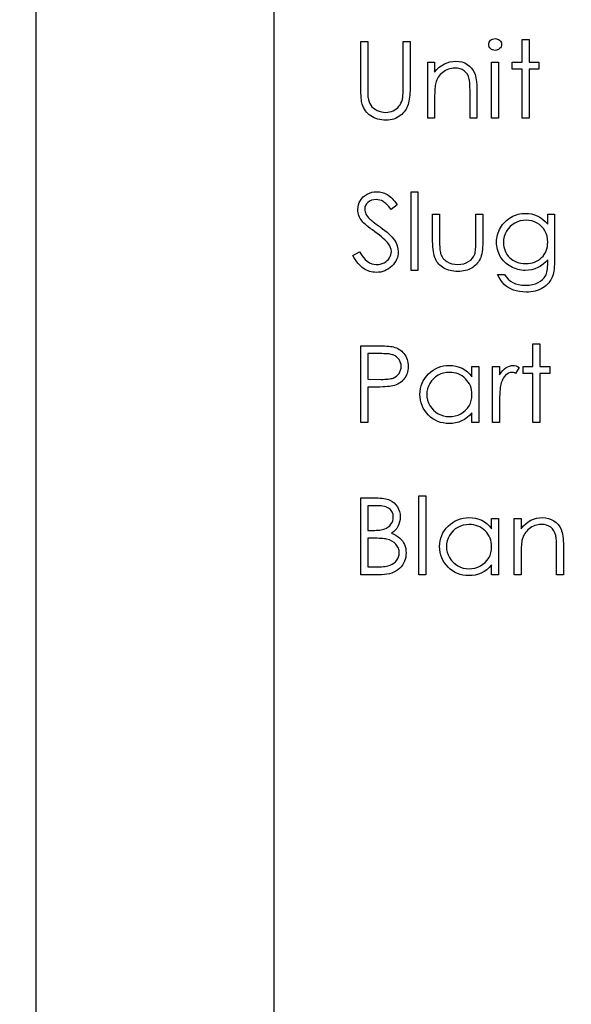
# Model space of a CAD drawing. Header units: inches. Extents: x 0.1 to 87.3, y 0.1 to 33.9.
# Tile 120 of 161: x 31.487 to 32.162, y 23.365 to 24.567. Entities that reach past the tile are written whole.
import ezdxf

# ---------------------------------------------------------------- set-up
doc = ezdxf.new("R2010")
doc.units = ezdxf.units.IN
doc.header["$MEASUREMENT"] = 0
doc.layers.add('DIMENSIONS', color=171, linetype='Continuous')
doc.styles.add('SLDTEXTSTYLE0', font='TXT', dxfattribs={"width": 0.75})
doc.dimstyles.new('SLDDIMSTYLE0', dxfattribs={"dimtxt": 0.125, "dimasz": 0.13, "dimexe": 0, "dimexo": 0.0625, "dimgap": 0.03125, "dimtad": 0, "dimtih": 1, "dimtoh": 1, "dimdec": 4, "dimlfac": 1.333333, "dimrnd": 1e-09, "dimzin": 4, "dimdsep": 46, "dimtxsty": 'SLDTEXTSTYLE0', "dimsah": 1, "dimcen": 0.09, "dimadec": 0, "dimazin": 1, "dimtfac": 1, "dimtdec": 4, "dimtofl": 0, "dimtmove": 0, "dimatfit": 3, "dimfxl": 0, "dimfrac": 2, "dimtolj": 1, "dimtzin": 12, "dimarcsym": 0})

# ---------------------------------------------------------------- blocks, each defined once
blk = doc.blocks.new('_D')
at = {"layer": 'DIMENSIONS'}
for p, q in [((31.7575, 27.9263), (31.5075, 27.9263)), ((31.5075, 27.9263), (31.5075, 27.3274)), ((31.5075, 22.2574), (31.5075, 27.3274))]:
    blk.add_line(p, q, dxfattribs=at)
for points in [[(31.5075, 27.3274), (31.4875, 27.1974), (31.5275, 27.1974)], [(31.5075, 22.2574), (31.5275, 22.3874), (31.4875, 22.3874)]]:
    blk.add_solid(points, dxfattribs=at)
at = {"layer": 'DIMENSIONS', "char_height": 0.125, "attachment_point": 1, "style": 'SLDTEXTSTYLE0'}
for s, insert in [('6.7600', (31.7575, 28.0874)), ('COIL', (31.8141, 27.889))]:
    blk.add_mtext(s, dxfattribs=dict(at, insert=insert))

msp = doc.modelspace()

# ---------------------------------------------------------------- linework, layer by layer
at = {"color": 7, "linetype": 'Continuous', "lineweight": 25}
msp.add_line((31.798685, 22.257365), (31.798685, 27.327365), dxfattribs=at)
at = {"color": 7, "linetype": 'Continuous', "flags": 128}
for points in [[(32.068479, 24.544307), (32.070038, 24.544176), (32.071484, 24.543781), (32.072817, 24.543105), (32.074019, 24.542185), (32.075033, 24.541077), (32.075747, 24.539837), (32.076179, 24.538504), (32.076329, 24.537058), (32.076329, 24.537058), (32.076179, 24.535649), (32.075747, 24.534335), (32.075033, 24.533114), (32.074019, 24.532006), (32.072817, 24.531086), (32.071484, 24.53041), (32.070038, 24.530015), (32.068479, 24.529884), (32.068479, 24.529884), (32.066939, 24.530015), (32.065531, 24.53041), (32.064197, 24.531086), (32.062995, 24.532006), (32.062, 24.533114), (32.061286, 24.534335), (32.060854, 24.535649), (32.060704, 24.537058), (32.060704, 24.537058), (32.060854, 24.538504), (32.061286, 24.539837), (32.062, 24.541077), (32.062995, 24.542185), (32.064197, 24.543105), (32.065531, 24.543781), (32.066939, 24.544176), (32.068479, 24.544307)], [(32.101569, 24.543105), (32.109983, 24.543105), (32.109983, 24.543105), (32.109983, 24.515461), (32.109983, 24.515461), (32.122002, 24.515461), (32.122002, 24.515461), (32.122002, 24.507047), (32.122002, 24.507047), (32.109983, 24.507047), (32.109983, 24.507047), (32.109983, 24.446951), (32.109983, 24.446951), (32.101569, 24.446951), (32.101569, 24.446951), (32.101569, 24.507047), (32.101569, 24.507047), (32.08955, 24.507047), (32.08955, 24.507047), (32.08955, 24.515461), (32.08955, 24.515461), (32.101569, 24.515461), (32.101569, 24.515461), (32.101569, 24.543105)], [(31.904454, 24.540701), (31.912868, 24.540701), (31.912868, 24.540701), (31.912868, 24.48453), (31.912868, 24.48453), (31.912868, 24.482145), (31.912886, 24.480004), (31.912924, 24.478089), (31.912961, 24.476417), (31.913018, 24.474971), (31.913074, 24.473769), (31.913149, 24.472793), (31.913243, 24.47206), (31.913243, 24.47206), (31.913713, 24.469431), (31.914407, 24.467008), (31.915346, 24.46483), (31.916492, 24.462858), (31.917938, 24.461093), (31.919722, 24.459459), (31.921863, 24.457994), (31.924323, 24.45666), (31.926971, 24.455571), (31.929619, 24.454782), (31.932286, 24.454313), (31.934953, 24.454163), (31.934953, 24.454163), (31.937244, 24.454294), (31.939498, 24.454651), (31.941695, 24.455271), (31.943855, 24.456116), (31.945902, 24.457205), (31.947761, 24.458463), (31.949451, 24.459928), (31.950972, 24.461562), (31.952306, 24.463384), (31.95347, 24.465412), (31.954409, 24.46759), (31.955179, 24.469976), (31.955179, 24.469976), (31.955404, 24.470971), (31.955592, 24.47221), (31.955761, 24.473694), (31.955893, 24.475384), (31.956005, 24.477319), (31.95608, 24.479497), (31.956118, 24.481901), (31.956137, 24.48453), (31.956137, 24.48453), (31.956137, 24.540701), (31.956137, 24.540701), (31.96455, 24.540701), (31.96455, 24.540701), (31.96455, 24.484079), (31.96455, 24.484079), (31.964513, 24.481018), (31.9644, 24.478107), (31.964212, 24.475328), (31.963949, 24.472717), (31.963611, 24.470257), (31.963217, 24.467947), (31.962729, 24.465769), (31.962165, 24.463759), (31.961508, 24.461863), (31.960682, 24.460022), (31.959724, 24.458238), (31.958616, 24.456529), (31.957339, 24.454858), (31.95593, 24.45328), (31.954371, 24.45174), (31.952662, 24.450275), (31.950841, 24.448942), (31.948925, 24.447778), (31.946897, 24.446782), (31.944794, 24.445975), (31.942596, 24.445355), (31.940305, 24.444904), (31.937901, 24.444641), (31.935422, 24.444547), (31.935422, 24.444547), (31.932718, 24.444641), (31.930126, 24.444885), (31.927629, 24.445317), (31.925225, 24.4459), (31.922915, 24.44667), (31.920718, 24.44759), (31.918614, 24.448698), (31.916605, 24.449956), (31.914727, 24.451365), (31.913018, 24.452886), (31.911459, 24.45452), (31.910069, 24.456266), (31.908849, 24.458107), (31.907778, 24.460078), (31.906877, 24.462144), (31.906125, 24.464323), (31.906125, 24.464323), (31.905731, 24.465825), (31.905393, 24.467609), (31.905111, 24.469675), (31.904867, 24.472004), (31.904698, 24.474614), (31.904567, 24.477488), (31.904473, 24.480643), (31.904454, 24.484079), (31.904454, 24.484079), (31.904454, 24.540701)], [(31.986185, 24.515461), (31.994598, 24.515461), (31.994598, 24.515461), (31.994598, 24.503104), (31.994598, 24.503104), (31.997359, 24.506409), (32.000251, 24.509245), (32.003293, 24.511573), (32.006486, 24.513433), (32.00981, 24.514841), (32.013284, 24.515855), (32.016909, 24.516456), (32.020665, 24.516663), (32.020665, 24.516663), (32.024459, 24.516419), (32.028027, 24.515705), (32.03137, 24.514484), (32.034487, 24.512794), (32.037304, 24.510691), (32.039746, 24.508249), (32.041774, 24.50547), (32.043408, 24.502352), (32.044084, 24.500606), (32.044666, 24.498615), (32.045154, 24.496418), (32.045567, 24.493976), (32.045868, 24.49131), (32.046093, 24.488418), (32.046243, 24.485281), (32.046281, 24.481938), (32.046281, 24.481938), (32.046281, 24.446951), (32.046281, 24.446951), (32.037868, 24.446951), (32.037868, 24.446951), (32.037868, 24.479178), (32.037868, 24.479178), (32.037849, 24.481976), (32.037811, 24.48453), (32.037736, 24.48684), (32.037623, 24.488925), (32.037473, 24.490746), (32.037304, 24.492324), (32.037098, 24.493676), (32.036872, 24.494765), (32.036872, 24.494765), (32.035914, 24.49792), (32.034581, 24.500662), (32.032891, 24.502972), (32.030844, 24.504869), (32.02844, 24.506353), (32.025698, 24.507404), (32.022618, 24.508043), (32.0192, 24.508249), (32.0192, 24.508249), (32.017172, 24.508174), (32.0152, 24.50793), (32.013266, 24.507517), (32.011406, 24.506953), (32.009585, 24.506202), (32.007819, 24.50532), (32.00611, 24.504249), (32.004458, 24.503028), (32.002899, 24.501676), (32.001491, 24.500268), (32.000214, 24.498765), (31.999068, 24.497188), (31.998073, 24.495535), (31.997209, 24.493807), (31.996476, 24.491986), (31.995894, 24.490108), (31.995894, 24.490108), (31.995594, 24.488718), (31.995331, 24.487065), (31.995105, 24.485169), (31.994918, 24.48299), (31.994786, 24.480567), (31.994673, 24.477882), (31.994617, 24.474933), (31.994598, 24.471722), (31.994598, 24.471722), (31.994598, 24.446951), (31.994598, 24.446951), (31.986185, 24.446951), (31.986185, 24.446951), (31.986185, 24.515461)], [(32.06431, 24.515461), (32.072723, 24.515461), (32.072723, 24.515461), (32.072723, 24.446951), (32.072723, 24.446951), (32.06431, 24.446951), (32.06431, 24.446951), (32.06431, 24.515461)], [(31.894839, 24.279259), (31.902764, 24.28401), (31.902764, 24.28401), (31.905036, 24.280348), (31.907384, 24.277174), (31.909825, 24.274489), (31.91236, 24.272291), (31.914971, 24.270582), (31.917675, 24.269362), (31.920473, 24.268629), (31.923347, 24.268385), (31.923347, 24.268385), (31.925807, 24.268517), (31.928192, 24.26893), (31.930502, 24.269606), (31.932737, 24.270564), (31.934803, 24.271747), (31.936605, 24.273137), (31.938145, 24.274695), (31.939423, 24.276442), (31.940418, 24.27832), (31.94115, 24.280254), (31.941563, 24.282226), (31.941714, 24.284273), (31.941714, 24.284273), (31.941507, 24.286602), (31.940869, 24.288931), (31.939817, 24.291203), (31.938352, 24.293475), (31.938352, 24.293475), (31.937075, 24.295072), (31.935573, 24.296743), (31.933807, 24.29849), (31.931817, 24.30033), (31.929582, 24.302227), (31.927122, 24.304218), (31.924398, 24.306283), (31.92145, 24.308424), (31.92145, 24.308424), (31.918502, 24.310546), (31.915854, 24.312537), (31.913506, 24.314359), (31.91144, 24.31603), (31.909656, 24.317551), (31.908173, 24.318904), (31.906989, 24.320124), (31.906088, 24.321176), (31.906088, 24.321176), (31.904867, 24.322847), (31.903797, 24.324538), (31.902895, 24.326265), (31.902163, 24.328049), (31.901581, 24.329834), (31.901168, 24.331674), (31.900923, 24.333552), (31.900848, 24.335449), (31.900848, 24.335449), (31.901036, 24.338416), (31.901599, 24.341271), (31.90252, 24.343975), (31.903816, 24.346548), (31.905468, 24.348914), (31.907403, 24.351036), (31.909656, 24.352858), (31.912191, 24.354435), (31.914952, 24.355694), (31.917844, 24.356614), (31.92083, 24.35714), (31.923948, 24.357328), (31.923948, 24.357328), (31.927253, 24.357121), (31.930464, 24.356482), (31.933544, 24.355412), (31.93653, 24.353928), (31.938014, 24.352989), (31.939498, 24.351881), (31.941019, 24.350585), (31.942559, 24.349121), (31.944118, 24.347468), (31.945695, 24.345646), (31.94731, 24.343637), (31.948925, 24.341458), (31.948925, 24.341458), (31.941319, 24.335693), (31.941319, 24.335693), (31.93993, 24.337458), (31.938596, 24.339055), (31.937319, 24.340501), (31.93608, 24.341778), (31.934915, 24.342904), (31.933788, 24.343881), (31.932699, 24.344707), (31.931685, 24.345365), (31.929657, 24.346398), (31.927535, 24.34713), (31.925319, 24.347562), (31.923009, 24.347712), (31.923009, 24.347712), (31.920117, 24.347506), (31.917506, 24.346848), (31.915177, 24.345778), (31.913112, 24.344275), (31.911421, 24.342472), (31.91022, 24.340463), (31.909506, 24.338247), (31.909262, 24.335843), (31.909262, 24.335843), (31.909337, 24.334341), (31.9096, 24.332857), (31.909994, 24.331392), (31.910576, 24.329946), (31.911384, 24.328481), (31.912454, 24.32696), (31.913807, 24.325383), (31.91544, 24.32373), (31.91544, 24.32373), (31.91606, 24.323185), (31.916943, 24.322472), (31.918107, 24.321589), (31.919553, 24.3205), (31.921262, 24.319242), (31.923253, 24.317814), (31.925506, 24.316199), (31.928042, 24.314396), (31.928042, 24.314396), (31.931084, 24.312161), (31.933882, 24.310002), (31.936418, 24.307898), (31.938709, 24.305851), (31.940756, 24.303879), (31.942559, 24.301964), (31.944118, 24.300105), (31.945413, 24.298302), (31.947479, 24.294771), (31.948944, 24.291241), (31.949827, 24.287691), (31.950127, 24.284142), (31.950127, 24.284142), (31.950014, 24.281625), (31.949639, 24.279184), (31.949038, 24.276836), (31.948174, 24.274564), (31.947085, 24.272367), (31.945733, 24.270263), (31.944155, 24.268254), (31.942315, 24.266319), (31.940305, 24.264554), (31.938202, 24.263014), (31.935986, 24.261718), (31.933676, 24.260667), (31.931253, 24.25984), (31.928718, 24.259239), (31.926089, 24.258882), (31.923347, 24.25877), (31.923347, 24.25877), (31.921225, 24.258845), (31.91914, 24.25907), (31.917112, 24.259427), (31.91514, 24.259953), (31.913224, 24.26061), (31.911346, 24.261418), (31.909525, 24.262376), (31.907741, 24.263484), (31.906013, 24.264761), (31.904323, 24.266244), (31.902651, 24.267916), (31.901017, 24.269794), (31.899421, 24.27186), (31.897862, 24.274132), (31.896341, 24.276592), (31.894839, 24.279259)], [(31.965752, 24.357328), (31.974166, 24.357328), (31.974166, 24.357328), (31.974166, 24.261174), (31.974166, 24.261174), (31.965752, 24.261174), (31.965752, 24.261174), (31.965752, 24.357328)], [(31.992194, 24.329683), (32.000608, 24.329683), (32.000608, 24.329683), (32.000608, 24.297907), (32.000608, 24.297907), (32.000627, 24.295109), (32.000683, 24.292555), (32.000796, 24.290208), (32.000946, 24.288085), (32.001134, 24.286207), (32.001359, 24.284536), (32.001622, 24.283109), (32.001941, 24.281888), (32.001941, 24.281888), (32.002505, 24.280367), (32.003162, 24.278921), (32.003951, 24.277569), (32.004833, 24.276292), (32.005848, 24.27509), (32.006974, 24.273982), (32.008195, 24.272949), (32.009547, 24.27201), (32.012496, 24.270432), (32.015726, 24.269287), (32.019219, 24.268611), (32.022975, 24.268385), (32.022975, 24.268385), (32.026731, 24.268611), (32.030186, 24.269268), (32.033342, 24.270376), (32.036196, 24.271916), (32.038694, 24.273813), (32.040778, 24.27601), (32.04245, 24.27847), (32.043689, 24.281212), (32.043689, 24.281212), (32.044009, 24.282339), (32.04429, 24.283728), (32.044534, 24.2854), (32.044741, 24.287353), (32.044891, 24.289588), (32.044985, 24.292086), (32.04506, 24.294865), (32.045079, 24.297907), (32.045079, 24.297907), (32.045079, 24.329683), (32.045079, 24.329683), (32.053493, 24.329683), (32.053493, 24.329683), (32.053493, 24.29633), (32.053493, 24.29633), (32.053436, 24.292931), (32.053286, 24.289738), (32.053023, 24.286752), (32.052647, 24.28401), (32.052178, 24.281456), (32.051596, 24.279146), (32.050901, 24.277043), (32.050112, 24.275146), (32.049211, 24.273418), (32.048215, 24.271784), (32.047089, 24.270244), (32.045887, 24.268798), (32.044553, 24.267446), (32.043126, 24.266207), (32.041586, 24.265042), (32.039933, 24.263991), (32.038187, 24.263052), (32.036328, 24.262225), (32.034356, 24.261549), (32.03229, 24.260986), (32.030093, 24.260535), (32.027801, 24.260216), (32.025416, 24.260028), (32.0229, 24.259972), (32.0229, 24.259972), (32.020402, 24.260028), (32.017998, 24.260216), (32.015707, 24.260535), (32.01351, 24.260986), (32.011425, 24.261549), (32.009453, 24.262225), (32.007575, 24.263052), (32.00581, 24.263991), (32.004157, 24.265042), (32.002599, 24.266207), (32.001153, 24.267465), (31.999819, 24.268817), (31.998598, 24.270282), (31.99749, 24.271841), (31.996476, 24.273493), (31.995575, 24.27524), (31.994786, 24.277155), (31.994091, 24.279296), (31.993509, 24.281681), (31.99304, 24.284273), (31.992664, 24.287109), (31.992401, 24.290151), (31.992251, 24.293438), (31.992194, 24.29695), (31.992194, 24.29695), (31.992194, 24.329683)], [(32.132819, 24.329683), (32.141233, 24.329683), (32.141233, 24.329683), (32.141233, 24.275315), (32.141233, 24.275315), (32.141195, 24.271841), (32.141083, 24.268611), (32.140876, 24.265625), (32.140613, 24.262883), (32.140256, 24.260366), (32.139824, 24.258113), (32.139317, 24.256084), (32.138735, 24.2543), (32.138735, 24.2543), (32.137796, 24.252009), (32.136707, 24.249868), (32.135467, 24.247859), (32.134059, 24.245981), (32.132481, 24.244234), (32.130772, 24.242619), (32.128894, 24.241135), (32.126847, 24.239802), (32.124688, 24.238619), (32.122415, 24.237586), (32.12003, 24.236703), (32.117532, 24.236008), (32.114941, 24.235445), (32.112237, 24.235051), (32.109419, 24.234806), (32.106509, 24.234731), (32.106509, 24.234731), (32.102264, 24.234882), (32.098245, 24.23537), (32.094433, 24.23614), (32.090846, 24.237248), (32.087541, 24.238619), (32.084555, 24.240196), (32.081907, 24.24198), (32.079559, 24.24399), (32.077418, 24.246356), (32.075371, 24.249192), (32.073399, 24.252535), (32.071521, 24.256366), (32.071521, 24.256366), (32.079935, 24.256366), (32.079935, 24.256366), (32.082057, 24.253211), (32.08448, 24.250507), (32.087184, 24.248215), (32.09017, 24.246375), (32.093494, 24.244966), (32.097194, 24.243952), (32.10125, 24.243351), (32.105701, 24.243145), (32.105701, 24.243145), (32.110096, 24.243351), (32.114133, 24.243952), (32.117814, 24.244966), (32.121138, 24.246375), (32.124068, 24.248103), (32.126547, 24.250037), (32.128556, 24.252178), (32.130134, 24.254526), (32.130772, 24.255859), (32.131317, 24.25738), (32.131768, 24.259108), (32.132143, 24.261042), (32.132444, 24.263164), (32.13265, 24.265493), (32.132782, 24.268028), (32.132819, 24.270751), (32.132819, 24.270751), (32.132819, 24.274301), (32.132819, 24.274301), (32.13019, 24.271315), (32.127298, 24.268686), (32.124124, 24.266432), (32.120669, 24.264554), (32.117025, 24.26307), (32.113269, 24.262019), (32.109419, 24.26138), (32.105438, 24.261174), (32.105438, 24.261174), (32.103091, 24.261249), (32.100781, 24.261474), (32.098508, 24.261831), (32.096273, 24.262338), (32.094076, 24.262995), (32.091916, 24.263803), (32.089776, 24.264742), (32.087691, 24.265831), (32.085682, 24.267052), (32.083785, 24.268366), (32.082001, 24.269775), (32.080329, 24.271296), (32.078789, 24.272911), (32.077362, 24.27462), (32.076047, 24.276442), (32.074845, 24.278357), (32.073794, 24.280348), (32.072874, 24.282395), (32.072085, 24.28448), (32.071446, 24.286621), (32.070958, 24.288799), (32.070601, 24.291034), (32.070395, 24.293325), (32.070319, 24.295654), (32.070319, 24.295654), (32.070395, 24.297983), (32.07062, 24.300292), (32.070977, 24.302546), (32.071503, 24.304762), (32.07216, 24.306941), (32.072967, 24.309082), (32.073925, 24.311166), (32.075033, 24.313232), (32.076273, 24.315223), (32.077625, 24.317101), (32.07909, 24.318866), (32.080667, 24.320537), (32.082357, 24.322096), (32.08416, 24.323542), (32.086076, 24.324894), (32.088104, 24.326134), (32.090208, 24.327242), (32.09233, 24.328218), (32.094489, 24.329026), (32.096668, 24.329702), (32.098884, 24.330209), (32.101137, 24.330585), (32.10341, 24.33081), (32.105701, 24.330885), (32.105701, 24.330885), (32.109476, 24.330697), (32.113119, 24.330153), (32.116631, 24.329251), (32.120011, 24.327974), (32.123298, 24.326247), (32.126547, 24.323955), (32.129702, 24.321101), (32.132819, 24.317702), (32.132819, 24.317702), (32.132819, 24.329683)], [(32.106377, 24.322472), (32.102696, 24.322246), (32.099147, 24.32157), (32.095748, 24.320462), (32.092461, 24.318885), (32.089419, 24.316932), (32.086733, 24.314622), (32.084386, 24.311974), (32.082376, 24.308988), (32.08078, 24.305757), (32.079653, 24.302415), (32.078958, 24.298922), (32.078733, 24.295316), (32.078733, 24.295316), (32.078846, 24.292593), (32.079202, 24.289982), (32.079803, 24.287485), (32.08063, 24.285137), (32.081681, 24.282883), (32.082977, 24.280761), (32.084517, 24.278752), (32.086282, 24.276874), (32.088236, 24.275165), (32.090339, 24.273681), (32.092593, 24.272442), (32.094959, 24.271409), (32.097475, 24.27062), (32.100142, 24.270038), (32.10294, 24.2697), (32.10587, 24.269587), (32.10587, 24.269587), (32.108837, 24.2697), (32.111654, 24.270038), (32.114321, 24.270601), (32.116838, 24.27139), (32.119204, 24.272404), (32.12142, 24.273662), (32.123505, 24.275127), (32.12542, 24.276817), (32.127148, 24.278695), (32.12865, 24.280724), (32.129927, 24.282883), (32.130979, 24.285175), (32.131787, 24.287616), (32.13235, 24.290208), (32.132707, 24.292931), (32.132819, 24.295804), (32.132819, 24.295804), (32.132613, 24.299541), (32.131974, 24.303053), (32.130904, 24.306377), (32.12942, 24.309476), (32.127542, 24.312331), (32.125307, 24.314866), (32.122735, 24.317082), (32.119786, 24.318979), (32.116612, 24.3205), (32.113326, 24.321608), (32.109908, 24.322246), (32.106377, 24.322472)], [(31.904454, 24.169146), (31.92284, 24.169146), (31.92284, 24.169146), (31.926633, 24.169127), (31.930108, 24.169052), (31.933263, 24.16894), (31.936098, 24.168789), (31.938596, 24.168601), (31.940793, 24.168357), (31.942653, 24.168076), (31.944193, 24.167738), (31.944193, 24.167738), (31.946127, 24.167174), (31.947967, 24.166479), (31.949714, 24.165653), (31.951385, 24.164695), (31.952944, 24.163606), (31.954428, 24.162385), (31.955817, 24.161033), (31.957113, 24.159549), (31.958296, 24.157953), (31.959311, 24.156263), (31.960174, 24.15446), (31.960888, 24.152582), (31.961433, 24.150573), (31.961827, 24.148488), (31.962071, 24.146291), (31.962146, 24.144), (31.962146, 24.144), (31.962071, 24.14169), (31.961827, 24.139492), (31.961451, 24.137389), (31.960907, 24.135398), (31.960193, 24.133502), (31.959348, 24.131717), (31.958334, 24.130027), (31.95717, 24.12845), (31.955874, 24.126985), (31.954447, 24.125633), (31.952907, 24.124412), (31.951254, 24.123323), (31.94947, 24.122365), (31.947573, 24.12152), (31.945564, 24.120806), (31.943441, 24.120205), (31.943441, 24.120205), (31.941676, 24.119848), (31.939554, 24.119529), (31.937094, 24.119266), (31.934277, 24.11906), (31.931122, 24.118891), (31.927629, 24.118759), (31.923779, 24.118684), (31.919572, 24.118665), (31.919572, 24.118665), (31.912868, 24.118665), (31.912868, 24.118665), (31.912868, 24.075396), (31.912868, 24.075396), (31.904454, 24.075396), (31.904454, 24.075396), (31.904454, 24.169146)], [(32.114791, 24.17155), (32.123204, 24.17155), (32.123204, 24.17155), (32.123204, 24.143906), (32.123204, 24.143906), (32.135223, 24.143906), (32.135223, 24.143906), (32.135223, 24.135492), (32.135223, 24.135492), (32.123204, 24.135492), (32.123204, 24.135492), (32.123204, 24.075396), (32.123204, 24.075396), (32.114791, 24.075396), (32.114791, 24.075396), (32.114791, 24.135492), (32.114791, 24.135492), (32.102771, 24.135492), (32.102771, 24.135492), (32.102771, 24.143906), (32.102771, 24.143906), (32.114791, 24.143906), (32.114791, 24.143906), (32.114791, 24.17155)], [(31.912867, 24.159531), (31.912868, 24.128281), (31.912868, 24.128281), (31.929281, 24.128074), (31.929281, 24.128074), (31.931685, 24.128093), (31.93392, 24.128187), (31.935986, 24.128318), (31.937901, 24.128506), (31.939629, 24.12875), (31.941207, 24.129032), (31.942596, 24.129389), (31.943836, 24.129783), (31.946014, 24.130778), (31.947967, 24.132037), (31.949639, 24.133577), (31.951085, 24.135361), (31.952249, 24.137351), (31.953076, 24.139436), (31.953564, 24.141652), (31.953733, 24.143962), (31.953733, 24.143962), (31.953564, 24.146216), (31.953076, 24.148394), (31.952249, 24.15046), (31.951085, 24.152432), (31.949658, 24.154216), (31.948043, 24.155718), (31.946183, 24.156958), (31.944136, 24.157897), (31.942972, 24.158272), (31.941639, 24.15861), (31.940117, 24.158892), (31.938446, 24.159118), (31.936587, 24.159305), (31.934577, 24.159437), (31.93238, 24.159512), (31.930014, 24.159531), (31.930014, 24.159531), (31.912868, 24.159531)], [(32.048685, 24.143906), (32.048685, 24.075396), (32.048685, 24.075396), (32.040271, 24.075396), (32.040271, 24.075396), (32.040271, 24.087246), (32.040271, 24.087246), (32.03736, 24.084091), (32.034299, 24.081387), (32.031032, 24.079133), (32.027614, 24.07733), (32.024027, 24.075959), (32.020289, 24.074983), (32.016364, 24.074382), (32.012289, 24.074194), (32.012289, 24.074194), (32.008665, 24.074363), (32.005171, 24.074851), (32.00181, 24.075659), (31.99858, 24.076786), (31.9955, 24.078251), (31.992532, 24.080035), (31.989715, 24.082138), (31.98703, 24.08458), (31.98457, 24.087246), (31.982448, 24.090045), (31.980663, 24.092993), (31.97918, 24.096092), (31.978034, 24.099322), (31.977227, 24.102684), (31.976738, 24.106195), (31.976569, 24.109839), (31.976569, 24.109839), (31.976738, 24.113407), (31.977227, 24.116862), (31.978053, 24.120168), (31.979217, 24.12336), (31.980701, 24.126403), (31.982504, 24.129314), (31.984645, 24.132112), (31.987124, 24.13476), (31.989828, 24.137182), (31.992683, 24.139286), (31.99565, 24.14107), (31.998767, 24.142516), (32.002016, 24.143662), (32.005397, 24.144469), (32.008909, 24.144939), (32.012552, 24.145108), (32.012552, 24.145108), (32.01674, 24.144901), (32.020721, 24.144281), (32.024496, 24.14323), (32.028064, 24.141784), (32.031426, 24.139887), (32.0346, 24.137483), (32.037529, 24.13461), (32.040271, 24.131229), (32.040271, 24.131229), (32.040271, 24.143906), (32.040271, 24.143906), (32.048685, 24.143906)], [(32.065512, 24.143906), (32.073925, 24.143906), (32.073925, 24.143906), (32.073925, 24.133821), (32.073925, 24.133821), (32.075841, 24.1366), (32.077813, 24.138967), (32.079822, 24.140901), (32.081888, 24.142441), (32.08401, 24.143605), (32.086189, 24.14445), (32.088386, 24.144939), (32.090639, 24.145108), (32.090639, 24.145108), (32.092386, 24.144957), (32.094189, 24.144525), (32.096048, 24.143793), (32.097964, 24.14276), (32.097964, 24.14276), (32.093344, 24.135473), (32.093344, 24.135473), (32.092123, 24.135999), (32.090996, 24.136394), (32.089963, 24.136619), (32.089043, 24.136694), (32.089043, 24.136694), (32.087034, 24.136469), (32.085043, 24.135793), (32.083109, 24.134666), (32.081193, 24.133088), (32.080273, 24.132131), (32.079409, 24.131041), (32.07862, 24.129839), (32.077869, 24.128506), (32.077174, 24.127041), (32.076536, 24.125464), (32.075953, 24.123755), (32.075428, 24.121933), (32.075428, 24.121933), (32.075071, 24.120299), (32.07477, 24.11829), (32.074507, 24.115905), (32.074301, 24.113144), (32.074132, 24.110027), (32.074019, 24.106533), (32.073944, 24.102665), (32.073925, 24.09842), (32.073925, 24.09842), (32.073925, 24.075396), (32.073925, 24.075396), (32.065512, 24.075396), (32.065512, 24.075396), (32.065512, 24.143906)], [(32.012665, 24.136694), (32.008984, 24.136469), (32.005453, 24.135812), (32.002073, 24.134703), (31.998824, 24.133164), (31.995819, 24.131229), (31.993133, 24.128919), (31.990767, 24.126271), (31.98872, 24.123248), (31.987086, 24.120017), (31.985922, 24.116675), (31.985208, 24.113257), (31.984983, 24.109745), (31.984983, 24.109745), (31.985227, 24.106252), (31.985922, 24.102834), (31.987105, 24.099491), (31.988758, 24.096223), (31.990823, 24.093181), (31.99319, 24.090495), (31.995894, 24.088167), (31.998918, 24.086195), (32.002167, 24.084617), (32.005528, 24.083509), (32.009003, 24.082833), (32.01259, 24.082608), (32.01259, 24.082608), (32.016233, 24.082833), (32.019782, 24.08349), (32.023219, 24.084598), (32.026562, 24.086157), (32.029661, 24.088091), (32.032403, 24.090345), (32.034731, 24.092918), (32.036703, 24.095791), (32.038262, 24.098927), (32.039389, 24.10227), (32.040046, 24.105782), (32.040271, 24.109501), (32.040271, 24.109501), (32.04014, 24.112336), (32.039764, 24.11506), (32.039145, 24.11767), (32.038281, 24.120149), (32.037154, 24.122515), (32.035783, 24.124769), (32.034168, 24.126891), (32.03229, 24.1289), (32.030243, 24.130722), (32.028083, 24.132318), (32.025792, 24.133652), (32.023407, 24.134741), (32.02089, 24.135605), (32.018261, 24.136206), (32.015519, 24.136581), (32.012665, 24.136694)], [(31.904454, 23.983369), (31.922746, 23.983369), (31.922746, 23.983369), (31.925431, 23.983331), (31.927948, 23.9832), (31.930314, 23.982993), (31.932511, 23.982692), (31.934558, 23.982317), (31.936436, 23.981866), (31.938164, 23.981322), (31.939723, 23.980683), (31.94254, 23.979162), (31.945038, 23.977303), (31.947216, 23.975049), (31.949094, 23.972457), (31.950597, 23.969603), (31.951667, 23.966617), (31.952324, 23.963443), (31.952531, 23.960138), (31.952531, 23.960138), (31.952362, 23.957039), (31.951836, 23.95409), (31.950972, 23.951273), (31.94977, 23.948607), (31.94823, 23.946146), (31.94639, 23.943912), (31.944193, 23.94194), (31.941695, 23.940193), (31.941695, 23.940193), (31.944869, 23.938916), (31.947667, 23.937526), (31.950052, 23.936024), (31.952061, 23.934409), (31.953789, 23.932662), (31.955292, 23.930766), (31.956606, 23.928662), (31.957714, 23.926409), (31.958597, 23.924005), (31.959235, 23.921526), (31.959611, 23.918915), (31.959743, 23.91623), (31.959743, 23.91623), (31.959611, 23.913488), (31.959235, 23.910859), (31.958597, 23.908342), (31.957714, 23.905938), (31.956569, 23.903628), (31.95516, 23.901412), (31.953508, 23.899328), (31.951611, 23.897337), (31.949489, 23.895534), (31.947197, 23.893957), (31.944737, 23.892642), (31.942108, 23.891553), (31.939291, 23.890708), (31.936305, 23.890107), (31.93315, 23.889731), (31.929807, 23.889619), (31.929807, 23.889619), (31.904454, 23.889619), (31.904454, 23.889619), (31.904454, 23.983369)], [(31.975367, 23.985772), (31.983781, 23.985772), (31.983781, 23.985772), (31.983781, 23.889619), (31.983781, 23.889619), (31.975368, 23.889619), (31.975368, 23.889619), (31.975368, 23.985772)], [(31.912867, 23.973753), (31.912868, 23.943705), (31.912868, 23.943705), (31.91852, 23.943705), (31.91852, 23.943705), (31.920999, 23.943743), (31.923309, 23.943818), (31.92545, 23.943968), (31.927441, 23.944156), (31.929225, 23.944419), (31.930859, 23.944738), (31.932324, 23.945095), (31.933619, 23.945527), (31.935911, 23.94656), (31.937958, 23.947874), (31.939742, 23.949433), (31.941282, 23.951255), (31.942521, 23.953264), (31.943404, 23.955405), (31.943948, 23.957621), (31.944118, 23.959969), (31.944118, 23.959969), (31.944042, 23.961527), (31.943817, 23.963011), (31.943441, 23.964401), (31.942934, 23.965715), (31.942258, 23.966936), (31.941451, 23.968063), (31.940474, 23.969114), (31.939366, 23.970072), (31.938089, 23.970936), (31.936643, 23.971687), (31.935028, 23.972307), (31.933225, 23.972833), (31.931253, 23.973227), (31.929112, 23.973528), (31.926784, 23.973697), (31.924286, 23.973753), (31.924286, 23.973753), (31.912868, 23.973753)], [(32.072723, 23.958128), (32.072723, 23.889619), (32.072723, 23.889619), (32.06431, 23.889619), (32.06431, 23.889619), (32.06431, 23.901469), (32.06431, 23.901469), (32.061399, 23.898314), (32.058338, 23.895609), (32.05507, 23.893356), (32.051652, 23.891553), (32.048065, 23.890182), (32.044328, 23.889205), (32.040403, 23.888604), (32.036328, 23.888417), (32.036328, 23.888417), (32.032703, 23.888586), (32.02921, 23.889074), (32.025848, 23.889881), (32.022618, 23.891008), (32.019538, 23.892473), (32.016571, 23.894257), (32.013754, 23.896361), (32.011068, 23.898802), (32.008608, 23.901469), (32.006486, 23.904267), (32.004702, 23.907215), (32.003218, 23.910314), (32.002073, 23.913544), (32.001265, 23.916906), (32.000777, 23.920418), (32.000608, 23.924061), (32.000608, 23.924061), (32.000777, 23.927629), (32.001265, 23.931085), (32.002092, 23.93439), (32.003256, 23.937583), (32.00474, 23.940625), (32.006542, 23.943536), (32.008683, 23.946334), (32.011162, 23.948982), (32.013867, 23.951405), (32.016721, 23.953508), (32.019688, 23.955292), (32.022806, 23.956738), (32.026055, 23.957884), (32.029435, 23.958692), (32.032947, 23.959161), (32.03659, 23.95933), (32.03659, 23.95933), (32.040778, 23.959123), (32.04476, 23.958504), (32.048535, 23.957452), (32.052103, 23.956006), (32.055464, 23.954109), (32.058638, 23.951705), (32.061568, 23.948832), (32.06431, 23.945452), (32.06431, 23.945452), (32.06431, 23.958128), (32.06431, 23.958128), (32.072723, 23.958128)], [(32.091954, 23.958128), (32.100368, 23.958128), (32.100368, 23.958128), (32.100368, 23.945771), (32.100368, 23.945771), (32.103128, 23.949076), (32.10602, 23.951912), (32.109063, 23.954241), (32.112255, 23.9561), (32.115579, 23.957508), (32.119054, 23.958523), (32.122678, 23.959123), (32.126434, 23.95933), (32.126434, 23.95933), (32.130228, 23.959086), (32.133796, 23.958372), (32.137139, 23.957152), (32.140256, 23.955461), (32.143073, 23.953358), (32.145515, 23.950917), (32.147543, 23.948137), (32.149177, 23.94502), (32.149853, 23.943273), (32.150435, 23.941282), (32.150923, 23.939085), (32.151337, 23.936644), (32.151637, 23.933977), (32.151862, 23.931085), (32.152013, 23.927949), (32.15205, 23.924606), (32.15205, 23.924606), (32.15205, 23.889619), (32.15205, 23.889619), (32.143637, 23.889619), (32.143637, 23.889619), (32.143637, 23.921845), (32.143637, 23.921845), (32.143618, 23.924643), (32.14358, 23.927197), (32.143505, 23.929507), (32.143393, 23.931592), (32.143242, 23.933414), (32.143073, 23.934991), (32.142867, 23.936343), (32.142641, 23.937433), (32.142641, 23.937433), (32.141684, 23.940588), (32.14035, 23.943329), (32.13866, 23.945639), (32.136613, 23.947536), (32.134209, 23.94902), (32.131467, 23.950072), (32.128387, 23.95071), (32.124969, 23.950917), (32.124969, 23.950917), (32.122941, 23.950841), (32.120969, 23.950597), (32.119035, 23.950184), (32.117176, 23.949621), (32.115354, 23.94887), (32.113589, 23.947987), (32.11188, 23.946916), (32.110227, 23.945696), (32.108668, 23.944344), (32.10726, 23.942935), (32.105983, 23.941433), (32.104837, 23.939855), (32.103842, 23.938203), (32.102978, 23.936475), (32.102246, 23.934653), (32.101663, 23.932775), (32.101663, 23.932775), (32.101363, 23.931385), (32.1011, 23.929733), (32.100875, 23.927836), (32.100687, 23.925657), (32.100555, 23.923235), (32.100443, 23.920549), (32.100386, 23.917601), (32.100368, 23.914389), (32.100368, 23.914389), (32.100368, 23.889619), (32.100368, 23.889619), (32.091954, 23.889619), (32.091954, 23.889619), (32.091954, 23.958128)], [(32.036703, 23.950917), (32.033022, 23.950691), (32.029492, 23.950034), (32.026111, 23.948926), (32.022862, 23.947386), (32.019857, 23.945452), (32.017172, 23.943142), (32.014806, 23.940494), (32.012759, 23.93747), (32.011125, 23.93424), (32.00996, 23.930897), (32.009247, 23.927479), (32.009021, 23.923967), (32.009021, 23.923967), (32.009265, 23.920474), (32.00996, 23.917056), (32.011144, 23.913713), (32.012796, 23.910446), (32.014862, 23.907403), (32.017228, 23.904718), (32.019933, 23.902389), (32.022956, 23.900417), (32.026205, 23.89884), (32.029567, 23.897732), (32.033041, 23.897055), (32.036628, 23.89683), (32.036628, 23.89683), (32.040271, 23.897055), (32.043821, 23.897713), (32.047258, 23.898821), (32.0506, 23.90038), (32.053699, 23.902314), (32.056441, 23.904567), (32.05877, 23.90714), (32.060742, 23.910014), (32.0623, 23.91315), (32.063427, 23.916493), (32.064084, 23.920005), (32.06431, 23.923723), (32.06431, 23.923723), (32.064178, 23.926559), (32.063803, 23.929282), (32.063183, 23.931892), (32.062319, 23.934371), (32.061192, 23.936738), (32.059821, 23.938991), (32.058206, 23.941113), (32.056328, 23.943123), (32.054281, 23.944945), (32.052122, 23.946541), (32.04983, 23.947874), (32.047445, 23.948963), (32.044929, 23.949827), (32.0423, 23.950428), (32.039558, 23.950804), (32.036703, 23.950917)], [(31.912867, 23.93409), (31.912868, 23.899234), (31.912868, 23.899234), (31.924849, 23.899234), (31.924849, 23.899234), (31.927422, 23.899271), (31.929807, 23.899347), (31.932004, 23.899497), (31.934051, 23.899722), (31.935892, 23.899985), (31.937582, 23.900323), (31.939084, 23.900718), (31.940399, 23.901168), (31.942747, 23.902276), (31.94485, 23.903666), (31.946709, 23.905319), (31.948324, 23.907253), (31.949639, 23.909375), (31.950578, 23.911572), (31.951141, 23.913864), (31.951329, 23.91623), (31.951329, 23.91623), (31.951273, 23.917713), (31.951066, 23.91916), (31.950747, 23.920549), (31.950315, 23.921901), (31.949733, 23.923178), (31.949019, 23.924437), (31.948193, 23.925639), (31.947235, 23.926784), (31.945, 23.928869), (31.942371, 23.930597), (31.939366, 23.931968), (31.935986, 23.932982), (31.935986, 23.932982), (31.934615, 23.933245), (31.933, 23.93347), (31.931159, 23.933658), (31.929093, 23.933808), (31.926784, 23.933939), (31.924229, 23.934015), (31.92145, 23.934071), (31.918445, 23.93409), (31.918445, 23.93409), (31.912868, 23.93409)]]:
    msp.add_lwpolyline(points, dxfattribs=at)

# ---------------------------------------------------------------- dimensions: what is measured, and where the dimension line sits
at = {"layer": 'DIMENSIONS'}
dim = msp.add_linear_dim(base=(31.507477, 27.327365), p1=(31.798685, 22.257365), p2=(31.798685, 27.327365), angle=90, text='<>\\PCOIL', dimstyle='SLDDIMSTYLE0', dxfattribs=at)
dim.commit()
dim.dimension.update_dxf_attribs({"geometry": '_D', "text_midpoint": (31.507477, 27.926276), "dimtype": 160})

doc.saveas('drawing.dxf')
